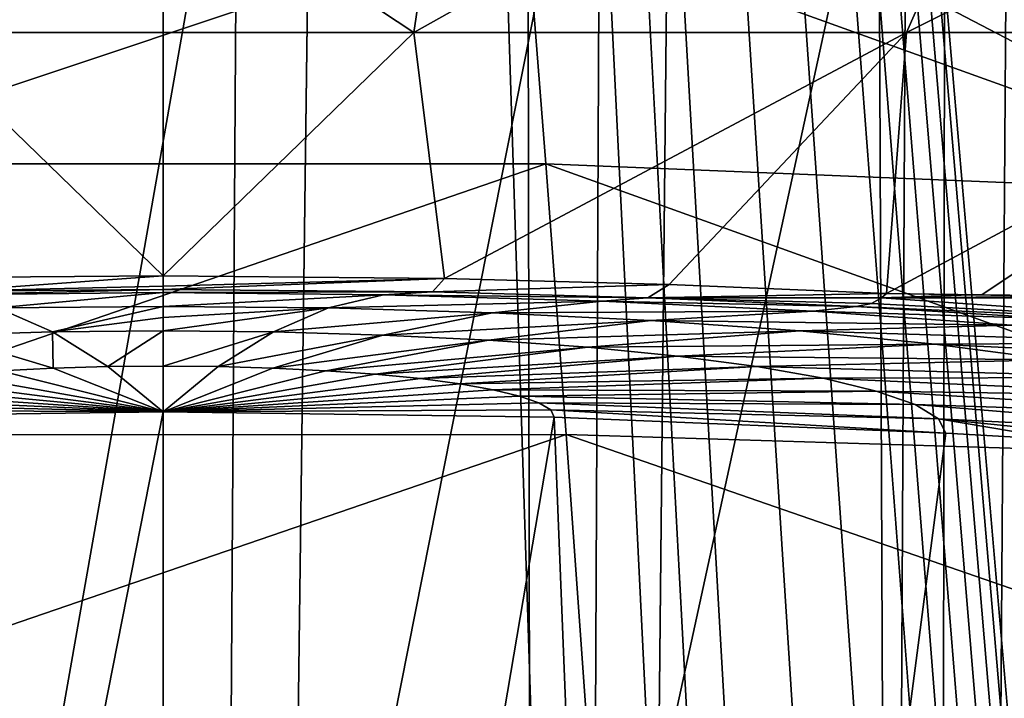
# Model space of a CAD drawing. Header units: metres. Extents: x -90 to 90, y -173 to 74.
# Tile 127 of 256: x -1 to 5, y -78 to -74. Entities that reach past the tile are written whole.
import ezdxf

# ---------------------------------------------------------------- set-up
doc = ezdxf.new("R2010")
doc.units = ezdxf.units.M
doc.layers.add('solid_509418', color=7, linetype='CONTINUOUS')
doc.layers.add('solid_509418_01', color=7, linetype='CONTINUOUS')

msp = doc.modelspace()

# ---------------------------------------------------------------- linework, layer by layer
at = {"layer": 'solid_509418'}
for points in [[(-2.238867, -140.357422, -59.118664), (-0.970383, 14.456515, -59.144115), (0, 14.5, -59.150002)], [(0, -12.577244, -56.25), (-4.47369, -12.652706, -56.120098), (0, -135.202576, -56.25)], [(-4.47369, -12.652706, -56.120098), (-4.007909, -135.12677, -56.145756), (0, -135.202576, -56.25)], [(13.523117, -16.790075, -39.150002), (9.89099, -18.58441, -39.150002), (-15.525159, -163.074173, -39.150002)], [(9.89099, -18.58441, -39.150002), (6.028381, -19.804836, -39.150002), (-15.525159, -163.074173, -39.150002)], [(6.028381, -19.804836, -39.150002), (2.025468, -20.421919, -39.150002), (-15.525159, -163.074173, -39.150002)], [(2.025468, -20.421919, -39.150002), (-2.025468, -20.421919, -39.150002), (-15.525159, -163.074173, -39.150002)], [(-1.8172, -21.213736, -41.599697), (0.000091, -21.295607, -41.552128), (-12.179281, -162.857254, -41.903378)], [(0.000091, -21.295607, -41.552128), (0, -168.099869, -41.585648), (-12.179281, -162.857254, -41.903378)], [(-1.45143, -74.185287, -15.549824), (0, -75.591919, -12.702513), (-1.281624, -75.601463, -12.615107)], [(-1.45143, -74.185287, -15.549824), (1.450889, -74.185287, -15.549874), (0, -75.591919, -12.702513)], [(1.450889, -74.185287, -15.549874), (1.628385, -75.607315, -12.561133), (0, -75.591919, -12.702513)], [(-1.227171, -75.679977, -12.225846), (-1.281624, -75.601463, -12.615107), (0, -75.591919, -12.702513)], [(0, -75.651459, -12.510109), (-1.227171, -75.679977, -12.225846), (0, -75.591919, -12.702513)], [(0, -75.651459, -12.510109), (1.628385, -75.607315, -12.561133), (0, -75.670822, -12.309637)], [(-1.276942, -75.701324, -9.953349), (-1.227171, -75.679977, -12.225846), (0, -75.670822, -12.309637)], [(0, -75.688896, -10.04827), (-1.276942, -75.701324, -9.953349), (0, -75.670822, -12.309637)], [(0, -75.651459, -12.510109), (0, -75.670822, -12.309637), (-1.227171, -75.679977, -12.225846)], [(1.559324, -75.685585, -12.174101), (0, -75.688896, -10.04827), (0, -75.670822, -12.309637)], [(-0.958384, -75.778107, -7.709352), (-1.276942, -75.701324, -9.953349), (0, -75.688896, -10.04827)], [(-0.958384, -75.778107, -7.709352), (0, -75.688896, -10.04827), (0, -75.768768, -7.78079)], [(1.276942, -75.701324, -9.953346), (0, -75.768768, -7.78079), (0, -75.688896, -10.04827)], [(-0.958384, -75.778107, -7.709352), (-0.639173, -75.91671, -5.468969), (-1.272221, -75.935059, -5.329511)], [(-0.958384, -75.778107, -7.709352), (0, -75.768768, -7.78079), (-0.639173, -75.91671, -5.468969)], [(0, -75.768768, -7.78079), (0, -75.832359, -6.640737), (-0.639173, -75.91671, -5.468969)], [(0.958383, -75.778107, -7.709349), (0, -75.832359, -6.640737), (0, -75.768768, -7.78079)], [(0.958383, -75.778107, -7.709349), (0, -75.910484, -5.516424), (0, -75.832359, -6.640737)], [(0.958383, -75.778107, -7.709349), (0.639173, -75.91671, -5.468967), (0, -75.910484, -5.516424)], [(0, -75.832359, -6.640737), (0, -75.910484, -5.516424), (-0.639173, -75.91671, -5.468969)], [(-0.639173, -75.91671, -5.468969), (0, -75.910484, -5.516424), (-0.31955, -76.117096, -3.233865)], [(0, -75.910484, -5.516424), (0, -76.114052, -3.256863), (-0.31955, -76.117096, -3.233865)], [(0.639173, -75.91671, -5.468967), (0, -76.114052, -3.256863), (0, -75.910484, -5.516424)], [(-1.272221, -75.935059, -5.329511), (-0.639173, -75.91671, -5.468969), (-0.636036, -76.126274, -3.164141)], [(-1.272221, -75.935059, -5.329511), (-0.636036, -76.126274, -3.164141), (-0.941642, -76.141136, -3.051274)], [(-0.639173, -75.91671, -5.468969), (-0.31955, -76.117096, -3.233865), (-0.636036, -76.126274, -3.164141)], [(-2.244385, -76.368233, -1.326427), (0, -76.378944, -1.007414), (-2.264743, -76.409653, -1.011457)]]:
    msp.add_3dface(points, dxfattribs=at)
at = {"layer": 'solid_509418_01'}
for points in [[(-2.238867, -140.357422, -59.118664), (0, 14.5, -59.150002), (0, -140.152451, -59.150002)], [(0, 14.5, -59.150002), (0.984989, 14.455769, -59.143936), (0, -140.152451, -59.150002)], [(0.984989, 14.455769, -59.143936), (1.950131, 14.326959, -59.126228), (0, -140.152451, -59.150002)], [(1.950131, 14.326959, -59.126228), (2.237857, -140.357239, -59.118694), (0, -140.152451, -59.150002)], [(1.950131, 14.326959, -59.126228), (2.898601, 14.112383, -59.097469), (2.237857, -140.357239, -59.118694)], [(2.898601, 14.112383, -59.097469), (3.809277, 13.819246, -59.059258), (2.237857, -140.357239, -59.118694)], [(3.809277, 13.819246, -59.059258), (4.406179, -140.967072, -59.028568), (2.237857, -140.357239, -59.118694)], [(3.809277, 13.819246, -59.059258), (4.67843, 13.448991, -59.013084), (4.406179, -140.967072, -59.028568)], [(4.67843, 13.448991, -59.013084), (5.491378, 13.011854, -58.961308), (4.406179, -140.967072, -59.028568)], [(5.491378, 13.011854, -58.961308), (6.247511, 12.508957, -58.905682), (4.406179, -140.967072, -59.028568)], [(6.247511, 12.508957, -58.905682), (6.424395, -141.961182, -58.891628), (4.406179, -140.967072, -59.028568)], [(0, -12.577244, -56.25), (0, -135.202576, -56.25), (3.98191, -135.127014, -56.147106)], [(4.611325, -12.653381, -56.111977), (0, -12.577244, -56.25), (3.98191, -135.127014, -56.147106)], [(4.611325, -12.653381, -56.111977), (3.98191, -135.127014, -56.147106), (8.006117, -135.113159, -55.833195)], [(5.008323, -12.655457, -56.087162), (4.611325, -12.653381, -56.111977), (8.006117, -135.113159, -55.833195)], [(-15.525159, -163.074173, -39.150002), (15.525159, -163.074173, -39.150002), (16.821955, -14.476129, -39.150002)], [(13.523117, -16.790075, -39.150002), (-15.525159, -163.074173, -39.150002), (16.821955, -14.476129, -39.150002)], [(12.179281, -162.857254, -41.903378), (3.49068, -21.031988, -41.643478), (5.205371, -20.734804, -41.688309)], [(12.179281, -162.857254, -41.903378), (1.756983, -21.218319, -41.598122), (3.49068, -21.031988, -41.643478)], [(12.179281, -162.857254, -41.903378), (0.000091, -21.295607, -41.552128), (1.756983, -21.218319, -41.598122)], [(7.212977, -167.910995, -41.774483), (0, -168.099869, -41.585648), (0.000091, -21.295607, -41.552128)], [(7.818712, -167.850739, -41.790329), (7.212977, -167.910995, -41.774483), (0.000091, -21.295607, -41.552128)], [(8.381098, -167.741013, -41.805031), (7.818712, -167.850739, -41.790329), (0.000091, -21.295607, -41.552128)], [(9.368503, -167.372314, -41.830803), (8.381098, -167.741013, -41.805031), (0.000091, -21.295607, -41.552128)], [(10.243855, -166.814285, -41.8536), (9.368503, -167.372314, -41.830803), (0.000091, -21.295607, -41.552128)], [(11.019073, -166.047302, -41.873722), (10.243855, -166.814285, -41.8536), (0.000091, -21.295607, -41.552128)], [(11.358843, -165.586319, -41.882515), (11.019073, -166.047302, -41.873722), (0.000091, -21.295607, -41.552128)], [(11.639354, -165.09729, -41.889748), (11.358843, -165.586319, -41.882515), (0.000091, -21.295607, -41.552128)], [(11.865829, -164.575912, -41.895561), (11.639354, -165.09729, -41.889748), (0.000091, -21.295607, -41.552128)], [(12.031402, -164.028702, -41.899773), (11.865829, -164.575912, -41.895561), (0.000091, -21.295607, -41.552128)], [(12.135519, -163.456146, -41.902367), (12.031402, -164.028702, -41.899773), (0.000091, -21.295607, -41.552128)], [(12.179281, -162.857254, -41.903378), (12.135519, -163.456146, -41.902367), (0.000091, -21.295607, -41.552128)], [(1.450889, -74.185287, -15.549874), (-1.767244, -72.060219, -18.95182), (1.768504, -72.060219, -18.951702)], [(-1.45143, -74.185287, -15.549824), (-1.767244, -72.060219, -18.95182), (1.450889, -74.185287, -15.549874)], [(1.450889, -74.185287, -15.549874), (1.768504, -72.060219, -18.951702), (5.243227, -72.060219, -18.297628)], [(1.450889, -74.185287, -15.549874), (5.243227, -72.060219, -18.297628), (4.3031, -74.185287, -15.012895)], [(4.3031, -74.185287, -15.012895), (5.243227, -72.060219, -18.297628), (8.537025, -72.060219, -17.012167)], [(4.3031, -74.185287, -15.012895), (8.537025, -72.060219, -17.012167), (7.006699, -74.185287, -13.95743)], [(-2.22893, -74.944466, 36.547592), (2.101273, -73.498283, 25.97229), (0, -73.475327, 26.06715)], [(-2.114688, -73.498581, 25.971081), (-2.22893, -74.944466, 36.547592), (0, -73.475327, 26.06715)], [(-2.22893, -74.944466, 36.547592), (2.215626, -74.94413, 36.548397), (2.101273, -73.498283, 25.97229)], [(6.621363, -75.123924, 35.707489), (2.101273, -73.498283, 25.97229), (2.215626, -74.94413, 36.548397)], [(6.621363, -75.123924, 35.707489), (3.586708, -73.542068, 25.789268), (2.101273, -73.498283, 25.97229)], [(6.621363, -75.123924, 35.707489), (6.274023, -73.678062, 25.202259), (3.586708, -73.542068, 25.789268)], [(1.450889, -74.185287, -15.549874), (4.3031, -74.185287, -15.012895), (1.628385, -75.607315, -12.561133)], [(4.3031, -74.185287, -15.012895), (2.929302, -75.641777, -12.238953), (1.628385, -75.607315, -12.561133)], [(4.3031, -74.185287, -15.012895), (4.187699, -75.695091, -11.73219), (2.929302, -75.641777, -12.238953)], [(7.006699, -74.185287, -13.95743), (4.73886, -75.701225, -11.504646), (4.187699, -75.695091, -11.73219)], [(4.3031, -74.185287, -15.012895), (7.006699, -74.185287, -13.95743), (4.187699, -75.695091, -11.73219)], [(7.006699, -74.185287, -13.95743), (5.392023, -75.709999, -11.189919), (4.73886, -75.701225, -11.504646)], [(-2.348109, -76.511292, 47.172165), (2.33409, -76.510963, 47.172771), (2.215626, -74.94413, 36.548397)], [(-2.22893, -74.944466, 36.547592), (-2.348109, -76.511292, 47.172165), (2.215626, -74.94413, 36.548397)], [(6.97419, -76.65358, 46.247124), (2.215626, -74.94413, 36.548397), (2.33409, -76.510963, 47.172771)], [(6.97419, -76.65358, 46.247124), (6.621363, -75.123924, 35.707489), (2.215626, -74.94413, 36.548397)], [(0, -75.651459, -12.510109), (0, -75.591919, -12.702513), (1.628385, -75.607315, -12.561133)], [(1.559324, -75.685585, -12.174101), (0, -75.670822, -12.309637), (1.628385, -75.607315, -12.561133)], [(1.559324, -75.685585, -12.174101), (1.628385, -75.607315, -12.561133), (2.929302, -75.641777, -12.238953)], [(1.276942, -75.701324, -9.953346), (0, -75.688896, -10.04827), (1.559324, -75.685585, -12.174101)], [(1.276942, -75.701324, -9.953346), (1.559324, -75.685585, -12.174101), (2.805855, -75.718658, -11.865191)], [(1.559324, -75.685585, -12.174101), (2.929302, -75.641777, -12.238953), (2.805855, -75.718658, -11.865191)], [(2.805855, -75.718658, -11.865191), (2.929302, -75.641777, -12.238953), (4.187699, -75.695091, -11.73219)], [(0.958383, -75.778107, -7.709349), (0, -75.768768, -7.78079), (1.276942, -75.701324, -9.953346)], [(0.958383, -75.778107, -7.709349), (1.276942, -75.701324, -9.953346), (2.541675, -75.737953, -9.674779)], [(0.958383, -75.778107, -7.709349), (2.541675, -75.737953, -9.674779), (1.907591, -75.805611, -7.500256)], [(2.541675, -75.737953, -9.674779), (1.276942, -75.701324, -9.953346), (2.805855, -75.718658, -11.865191)], [(1.907591, -75.805611, -7.500256), (2.541675, -75.737953, -9.674779), (3.762922, -75.797409, -9.22365)], [(2.541675, -75.737953, -9.674779), (2.805855, -75.718658, -11.865191), (4.011997, -75.769836, -11.3793)], [(3.762922, -75.797409, -9.22365), (2.541675, -75.737953, -9.674779), (4.011997, -75.769836, -11.3793)], [(4.157741, -75.71965, -11.673255), (2.805855, -75.718658, -11.865191), (4.187699, -75.695091, -11.73219)], [(4.100695, -75.752625, -11.559593), (4.011997, -75.769836, -11.3793), (2.805855, -75.718658, -11.865191)], [(4.100695, -75.752625, -11.559593), (2.805855, -75.718658, -11.865191), (4.157741, -75.71965, -11.673255)], [(4.100695, -75.752625, -11.559593), (4.157741, -75.71965, -11.673255), (6.372466, -75.873466, -10.272718)], [(4.677886, -75.702133, -11.527467), (4.157741, -75.71965, -11.673255), (4.187699, -75.695091, -11.73219)], [(4.677886, -75.702133, -11.527467), (5.249236, -75.711372, -11.255074), (4.157741, -75.71965, -11.673255)], [(5.249236, -75.711372, -11.255074), (5.911223, -75.7239, -10.889336), (4.157741, -75.71965, -11.673255)], [(5.911223, -75.7239, -10.889336), (6.372466, -75.873466, -10.272718), (4.157741, -75.71965, -11.673255)], [(4.677886, -75.702133, -11.527467), (4.187699, -75.695091, -11.73219), (4.73886, -75.701225, -11.504646)], [(4.677886, -75.702133, -11.527467), (4.73886, -75.701225, -11.504646), (5.249236, -75.711372, -11.255074)], [(5.249236, -75.711372, -11.255074), (4.73886, -75.701225, -11.504646), (5.392023, -75.709999, -11.189919)], [(0.958383, -75.778107, -7.709349), (1.907591, -75.805611, -7.500256), (0.639173, -75.91671, -5.468967)], [(1.907591, -75.805611, -7.500256), (3.762922, -75.797409, -9.22365), (2.824164, -75.85022, -7.161705)], [(2.824164, -75.85022, -7.161705), (3.762922, -75.797409, -9.22365), (4.910573, -75.878548, -8.608107)], [(5.177196, -75.840088, -10.726052), (3.762922, -75.797409, -9.22365), (4.011997, -75.769836, -11.3793)], [(5.177196, -75.840088, -10.726052), (4.910573, -75.878548, -8.608107), (3.762922, -75.797409, -9.22365)], [(4.100695, -75.752625, -11.559593), (6.372466, -75.873466, -10.272718), (4.011997, -75.769836, -11.3793)], [(6.372466, -75.873466, -10.272718), (5.177196, -75.840088, -10.726052), (4.011997, -75.769836, -11.3793)], [(1.907591, -75.805611, -7.500256), (1.27222, -75.935059, -5.329507), (0.639173, -75.91671, -5.468967)], [(1.907591, -75.805611, -7.500256), (2.824164, -75.85022, -7.161705), (1.27222, -75.935059, -5.329507)], [(2.824164, -75.85022, -7.161705), (1.883504, -75.964798, -5.103735), (1.27222, -75.935059, -5.329507)], [(2.824164, -75.85022, -7.161705), (3.685516, -75.911102, -6.699775), (1.883504, -75.964798, -5.103735)], [(2.824164, -75.85022, -7.161705), (4.910573, -75.878548, -8.608107), (3.685516, -75.911102, -6.699775)], [(3.685516, -75.911102, -6.699775), (2.457966, -76.005386, -4.795687), (1.883504, -75.964798, -5.103735)], [(3.685516, -75.911102, -6.699775), (4.468239, -75.987373, -6.120844), (2.457966, -76.005386, -4.795687)], [(3.685516, -75.911102, -6.699775), (4.910573, -75.878548, -8.608107), (5.953437, -75.980186, -7.836687)], [(3.685516, -75.911102, -6.699775), (5.953437, -75.980186, -7.836687), (4.468239, -75.987373, -6.120844)], [(0.639173, -75.91671, -5.468967), (0.31955, -76.117096, -3.233864), (0, -76.114052, -3.256863)], [(0.639173, -75.91671, -5.468967), (1.27222, -75.935059, -5.329507), (0.31955, -76.117096, -3.233864)], [(1.27222, -75.935059, -5.329507), (0.636035, -76.126274, -3.164139), (0.31955, -76.117096, -3.233864)], [(1.27222, -75.935059, -5.329507), (1.883504, -75.964798, -5.103735), (0.636035, -76.126274, -3.164139)], [(1.883504, -75.964798, -5.103735), (0.941641, -76.141136, -3.051272), (0.636035, -76.126274, -3.164139)], [(1.883504, -75.964798, -5.103735), (2.457966, -76.005386, -4.795687), (0.941641, -76.141136, -3.051272)], [(2.457966, -76.005386, -4.795687), (1.228839, -76.161415, -2.897275), (0.941641, -76.141136, -3.051272)], [(2.457966, -76.005386, -4.795687), (2.979997, -76.056244, -4.409604), (1.228839, -76.161415, -2.897275)], [(4.468239, -75.987373, -6.120844), (2.979997, -76.056244, -4.409604), (2.457966, -76.005386, -4.795687)], [(4.468239, -75.987373, -6.120844), (5.153442, -76.077599, -5.435729), (2.979997, -76.056244, -4.409604)], [(4.468239, -75.987373, -6.120844), (5.953437, -75.980186, -7.836687), (6.866353, -76.10041, -6.92382)], [(4.468239, -75.987373, -6.120844), (6.866353, -76.10041, -6.92382), (5.153442, -76.077599, -5.435729)], [(2.979997, -76.056244, -4.409604), (1.489828, -76.186836, -2.704263), (1.228839, -76.161415, -2.897275)], [(2.979997, -76.056244, -4.409604), (3.436992, -76.116409, -3.95269), (1.489828, -76.186836, -2.704263)], [(5.153442, -76.077599, -5.435729), (3.436992, -76.116409, -3.95269), (2.979997, -76.056244, -4.409604)], [(5.153442, -76.077599, -5.435729), (5.729785, -76.17955, -4.661283), (3.436992, -76.116409, -3.95269)], [(-1.228841, -76.161415, -2.897278), (-0.941642, -76.141136, -3.051274), (0, -76.378944, -1.007414)], [(-0.941642, -76.141136, -3.051274), (-0.636036, -76.126274, -3.164141), (0, -76.378944, -1.007414)], [(-0.636036, -76.126274, -3.164141), (-0.31955, -76.117096, -3.233865), (0, -76.378944, -1.007414)], [(-0.31955, -76.117096, -3.233865), (0, -76.114052, -3.256863), (0, -76.378944, -1.007414)], [(0.31955, -76.117096, -3.233864), (0, -76.378944, -1.007414), (0, -76.114052, -3.256863)], [(0.31955, -76.117096, -3.233864), (0.636035, -76.126274, -3.164139), (0, -76.378944, -1.007414)], [(0.636035, -76.126274, -3.164139), (0.941641, -76.141136, -3.051272), (0, -76.378944, -1.007414)], [(0.941641, -76.141136, -3.051272), (1.228839, -76.161415, -2.897275), (0, -76.378944, -1.007414)], [(3.436992, -76.116409, -3.95269), (1.718305, -76.216911, -2.475835), (1.489828, -76.186836, -2.704263)], [(3.436992, -76.116409, -3.95269), (3.821382, -76.18441, -3.436188), (1.718305, -76.216911, -2.475835)], [(5.729785, -76.17955, -4.661283), (3.821382, -76.18441, -3.436188), (3.436992, -76.116409, -3.95269)], [(-1.718309, -76.216911, -2.475839), (-1.489831, -76.186836, -2.704267), (0, -76.378944, -1.007414)], [(-1.489831, -76.186836, -2.704267), (-1.228841, -76.161415, -2.897278), (0, -76.378944, -1.007414)], [(1.228839, -76.161415, -2.897275), (1.489828, -76.186836, -2.704263), (0, -76.378944, -1.007414)], [(1.489828, -76.186836, -2.704263), (1.718305, -76.216911, -2.475835), (0, -76.378944, -1.007414)], [(3.821382, -76.18441, -3.436188), (1.910481, -76.250908, -2.217613), (1.718305, -76.216911, -2.475835)], [(3.821382, -76.18441, -3.436188), (4.128299, -76.258575, -2.872807), (1.910481, -76.250908, -2.217613)], [(5.729785, -76.17955, -4.661283), (6.189988, -76.290749, -3.816552), (3.821382, -76.18441, -3.436188)], [(6.189988, -76.290749, -3.816552), (4.128299, -76.258575, -2.872807), (3.821382, -76.18441, -3.436188)], [(-2.063927, -76.287987, -1.935956), (-1.910487, -76.250908, -2.217617), (0, -76.378944, -1.007414)], [(-1.910487, -76.250908, -2.217617), (-1.718309, -76.216911, -2.475839), (0, -76.378944, -1.007414)], [(1.718305, -76.216911, -2.475835), (1.910481, -76.250908, -2.217613), (0, -76.378944, -1.007414)], [(1.910481, -76.250908, -2.217613), (2.063921, -76.287987, -1.935953), (0, -76.378944, -1.007414)], [(4.128299, -76.258575, -2.872807), (2.063921, -76.287987, -1.935953), (1.910481, -76.250908, -2.217613)], [(-2.176159, -76.32737, -1.636816), (-2.063927, -76.287987, -1.935956), (0, -76.378944, -1.007414)], [(2.063921, -76.287987, -1.935953), (2.176151, -76.32737, -1.636814), (0, -76.378944, -1.007414)], [(4.128299, -76.258575, -2.872807), (4.352799, -76.337341, -2.274462), (2.063921, -76.287987, -1.935953)], [(4.352799, -76.337341, -2.274462), (2.176151, -76.32737, -1.636814), (2.063921, -76.287987, -1.935953)], [(6.526634, -76.408852, -2.919391), (4.352799, -76.337341, -2.274462), (4.128299, -76.258575, -2.872807)], [(6.189988, -76.290749, -3.816552), (6.526634, -76.408852, -2.919391), (4.128299, -76.258575, -2.872807)], [(-2.244385, -76.368233, -1.326427), (-2.176159, -76.32737, -1.636816), (0, -76.378944, -1.007414)], [(2.176151, -76.32737, -1.636814), (2.244376, -76.368233, -1.326425), (0, -76.378944, -1.007414)], [(2.244376, -76.368233, -1.326425), (2.264733, -76.409653, -1.011456), (0, -76.378944, -1.007414)], [(4.489276, -76.419075, -1.653613), (2.244376, -76.368233, -1.326425), (2.176151, -76.32737, -1.636814)], [(4.352799, -76.337341, -2.274462), (4.489276, -76.419075, -1.653613), (2.176151, -76.32737, -1.636814)], [(2.244376, -76.368233, -1.326425), (4.531852, -76.501923, -1.023604), (2.264733, -76.409653, -1.011456)], [(4.489276, -76.419075, -1.653613), (4.531852, -76.501923, -1.023604), (2.244376, -76.368233, -1.326425)], [(6.731295, -76.531403, -1.988481), (4.489276, -76.419075, -1.653613), (4.352799, -76.337341, -2.274462)], [(6.526634, -76.408852, -2.919391), (6.731295, -76.531403, -1.988481), (4.352799, -76.337341, -2.274462)], [(-2.643668, -89.783112, 100.484001), (-2.264743, -76.409653, -1.011457), (0, -76.378944, -1.007414)], [(0, -89.740639, 100.48468), (-2.643668, -89.783112, 100.484001), (0, -76.378944, -1.007414)], [(2.264733, -76.409653, -1.011456), (0, -89.740639, 100.48468), (0, -76.378944, -1.007414)], [(2.264733, -76.409653, -1.011456), (2.797055, -89.788185, 100.483917), (0, -89.740639, 100.48468)], [(2.264733, -76.409653, -1.011456), (4.531852, -76.501923, -1.023604), (2.797055, -89.788185, 100.483917)], [(4.489276, -76.419075, -1.653613), (6.795239, -76.655571, -1.043832), (5.208704, -76.54142, -1.028804)], [(6.731295, -76.531403, -1.988481), (6.795239, -76.655571, -1.043832), (4.489276, -76.419075, -1.653613)], [(4.489276, -76.419075, -1.653613), (5.208704, -76.54142, -1.028804), (4.531852, -76.501923, -1.023604)], [(-2.465286, -78.155319, 57.785904), (2.450564, -78.155029, 57.786308), (2.33409, -76.510963, 47.172771)], [(-2.348109, -76.511292, 47.172165), (-2.465286, -78.155319, 57.785904), (2.33409, -76.510963, 47.172771)], [(7.32307, -78.236923, 56.779354), (2.33409, -76.510963, 47.172771), (2.450564, -78.155029, 57.786308)], [(7.32307, -78.236923, 56.779354), (6.97419, -76.65358, 46.247124), (2.33409, -76.510963, 47.172771)], [(4.531852, -76.501923, -1.023604), (5.208704, -76.54142, -1.028804), (2.797055, -89.788185, 100.483917)], [(5.208704, -76.54142, -1.028804), (5.436296, -89.920311, 100.481789), (2.797055, -89.788185, 100.483917)]]:
    msp.add_3dface(points, dxfattribs=at)

doc.saveas('drawing.dxf')
